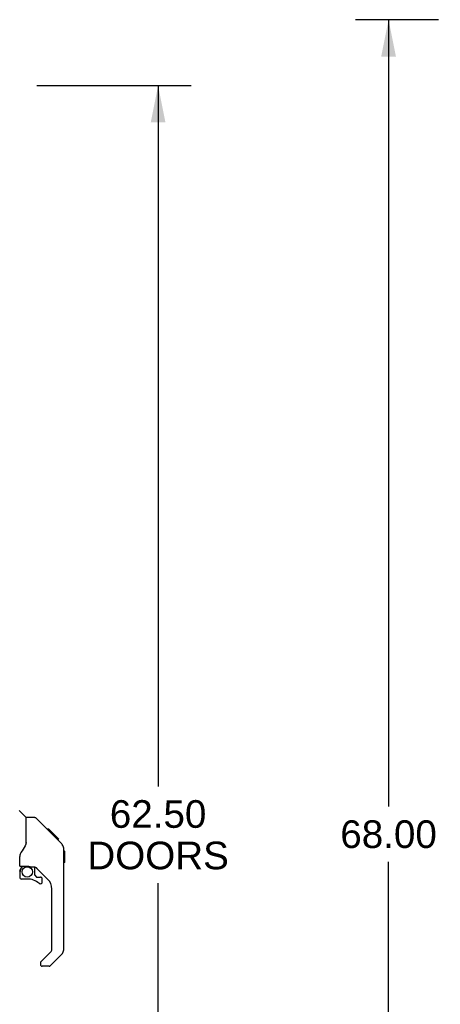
# Model space of a CAD drawing. Header units: inches. Extents: x 0 to 262, y 0 to 169.
# Tile 6 of 74: x 30 to 47, y 80 to 121. Entities that reach past the tile are written whole.
import ezdxf

# ---------------------------------------------------------------- set-up
doc = ezdxf.new("R2010")
doc.units = ezdxf.units.IN
doc.header["$LTSCALE"] = 14.384615
doc.header["$MEASUREMENT"] = 0
doc.layers.get('0').update_dxf_attribs({"linetype": 'CONTINUOUS'})
for name, color, linetype in [('DIMENSIONS', 7, 'CONTINUOUS'), ('LEFTHAND_DOOR_ASSEMBLY', 7, 'CONTINUOUS'), ('RIGHTHAND_DOOR_ASSEMBLY', 7, 'CONTINUOUS')]:
    doc.layers.add(name, color=color, linetype=linetype)
doc.styles.get("Standard").update_dxf_attribs({"font": 'arial.ttf'})
doc.dimstyles.new('DIMSTYLE_1', dxfattribs={"dimtxt": 1.153846, "dimasz": 1.538462, "dimexe": 0.09, "dimexo": 0.07, "dimgap": 0.0375, "dimtad": 0, "dimtih": 1, "dimtoh": 1, "dimzin": 4, "dimdsep": 46, "dimtxsty": 'Standard', "dimblk": '_FILLED', "dimblk1": '_FILLED', "dimblk2": '_FILLED', "dimcen": 0.09, "dimadec": 3, "dimazin": 1, "dimtfac": 1, "dimtdec": 3, "dimtofl": 0, "dimtmove": 0, "dimatfit": 3, "dimldrblk": '_FILLED', "dimfxl": 0, "dimtolj": 1, "dimtzin": 4, "dimarcsym": 0})

# ---------------------------------------------------------------- blocks, each defined once
blk = doc.blocks.new('_FILLED')
at = {"color": 0, "linetype": 'ByBlock'}
blk.add_solid([(0, 0), (-1, 0.2), (-1, -0.2)], dxfattribs=at)
blk = doc.blocks.new('*D9')
at = {"layer": 'DIMENSIONS', "color": 2, "linetype": 'Continuous'}
for p, q in [((30.478, 118.608), (36.931, 118.608)), ((35.547, 118.608), (35.547, 89.354)), ((35.547, 56.108), (35.547, 85.316)), ((30.478, 56.108), (36.931, 56.108))]:
    blk.add_line(p, q, dxfattribs=at)
at = {"layer": 'DIMENSIONS', "color": 2, "linetype": 'Continuous', "xscale": 1.5384615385, "yscale": 1.5384615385, "zscale": 1.5384615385}
for p, rotation in [((35.547, 118.608), 90), ((35.547, 56.108), 270)]:
    blk.add_blockref('_FILLED', p, dxfattribs=dict(at, rotation=rotation))
at = {"layer": 'DIMENSIONS', "color": 2, "linetype": 'Continuous', "insert": (35.547, 88.777), "char_height": 1.1538, "width": 5.9022, "attachment_point": 2, "line_spacing_factor": 0.9}
blk.add_mtext('62.50\\PDOORS', dxfattribs=at)
blk = doc.blocks.new('*D12')
at = {"layer": 'DIMENSIONS', "color": 2, "linetype": 'Continuous'}
for p, q in [((47.265, 121.358), (43.789, 121.358)), ((45.174, 121.358), (45.174, 88.512)), ((45.174, 53.358), (45.174, 86.204)), ((47.265, 53.358), (43.789, 53.358))]:
    blk.add_line(p, q, dxfattribs=at)
at = {"layer": 'DIMENSIONS', "color": 2, "linetype": 'Continuous', "xscale": 1.5384615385, "yscale": 1.5384615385, "zscale": 1.5384615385}
for p, rotation in [((45.174, 121.358), 90), ((45.174, 53.358), 270)]:
    blk.add_blockref('_FILLED', p, dxfattribs=dict(at, rotation=rotation))
at = {"layer": 'DIMENSIONS', "color": 2, "linetype": 'Continuous', "insert": (45.174, 87.935), "char_height": 1.1538, "width": 4.03203, "attachment_point": 2, "line_spacing_factor": 0.9}
blk.add_mtext('68.00', dxfattribs=at)

msp = doc.modelspace()

# ---------------------------------------------------------------- linework, layer by layer
at = {"layer": 'LEFTHAND_DOOR_ASSEMBLY', "color": 7, "linetype": 'Continuous'}
for p, q in [((30.035, 88.053), (29.738, 88.351)), ((30.402, 88.047), (30.041, 88.047)), ((30.041, 86.943), (30.041, 88.047)), ((31.223, 87.259), (30.458, 88.024)), ((30.979, 87.57), (30.912, 87.57)), ((30.987, 87.562), (30.92, 87.562)), ((30.996, 87.552), (30.93, 87.552)), ((30.979, 87.57), (31.306, 87.243)), ((31.003, 87.546), (30.936, 87.546)), ((31.011, 87.538), (30.944, 87.538)), ((31.03, 87.518), (30.964, 87.518)), ((31.053, 87.496), (30.986, 87.496)), ((31.076, 87.472), (31.01, 87.472)), ((31.1, 87.449), (31.033, 87.449)), ((31.124, 87.425), (31.057, 87.425)), ((31.147, 87.401), (31.081, 87.401)), ((31.14, 87.342), (31.096, 87.386)), ((31.17, 87.379), (31.103, 87.379)), ((31.19, 87.359), (31.123, 87.359)), ((31.207, 87.342), (31.14, 87.342)), ((31.22, 87.328), (31.154, 87.328)), ((31.225, 87.324), (31.158, 87.324)), ((31.227, 87.322), (31.16, 87.322)), ((31.227, 87.322), (31.16, 87.322)), ((31.228, 87.321), (31.161, 87.321)), ((31.23, 87.319), (31.163, 87.319)), ((31.235, 87.314), (31.168, 87.314)), ((31.241, 87.308), (31.174, 87.308)), ((31.254, 87.295), (31.187, 87.295)), ((31.223, 87.259), (31.196, 87.286)), ((31.269, 87.279), (31.203, 87.279)), ((31.277, 87.272), (31.21, 87.272)), ((31.284, 87.265), (31.217, 87.265)), ((31.223, 87.259), (31.501, 86.98)), ((31.296, 87.253), (31.229, 87.253)), ((31.301, 87.248), (31.234, 87.248)), ((31.305, 87.244), (31.238, 87.244)), ((31.306, 87.243), (31.239, 87.243)), ((31.306, 87.243), (31.239, 87.243)), ((31.307, 87.242), (31.24, 87.242)), ((31.395, 87.154), (31.307, 87.242)), ((31.324, 87.158), (31.391, 87.158)), ((31.392, 87.156), (31.326, 87.156)), ((31.395, 87.154), (31.328, 87.154)), ((30.041, 87.005), (30.02, 86.947)), ((31.616, 86.703), (31.615, 86.733)), ((29.766, 86.02), (29.766, 86.426)), ((31.616, 82.6), (31.616, 86.703)), ((31.636, 86.652), (31.616, 86.672)), ((31.636, 86.652), (31.636, 86.175)), ((29.785, 86.022), (30.081, 86.022)), ((29.823, 85.942), (29.903, 86.022)), ((29.829, 85.936), (29.826, 85.939)), ((29.833, 85.932), (29.829, 85.936)), ((29.838, 85.928), (29.833, 85.932)), ((30.353, 85.98), (30.266, 85.98)), ((30.396, 85.649), (30.396, 85.975)), ((30.931, 85.484), (30.43, 85.985)), ((31.636, 86.175), (31.616, 86.156)), ((29.766, 85.803), (29.766, 85.565)), ((30.399, 85.64), (30.471, 85.568)), ((30.479, 85.565), (30.632, 85.565)), ((30.081, 85.486), (29.844, 85.486)), ((30.71, 85.367), (30.71, 85.486)), ((31.104, 82.514), (31.104, 85.066)), ((30.646, 82.023), (31.081, 82.459)), ((31.501, 82.322), (31.049, 81.869)), ((30.632, 81.99), (30.632, 81.925)), ((30.993, 81.846), (30.71, 81.846))]:
    msp.add_line(p, q, dxfattribs=at)
for points in [[(30.458, 88.024), (30.45, 88.031), (30.442, 88.037), (30.433, 88.041), (30.423, 88.044), (30.413, 88.046), (30.402, 88.047)], [(31.196, 87.286), (31.183, 87.299), (31.14, 87.342)], [(30.02, 86.947), (29.99, 86.878), (29.953, 86.808), (29.911, 86.736), (29.864, 86.663), (29.819, 86.597)], [(31.616, 86.703), (31.615, 86.733), (31.61, 86.774), (31.6, 86.814), (31.586, 86.853), (31.568, 86.89), (31.547, 86.926), (31.522, 86.958), (31.501, 86.98)], [(29.819, 86.597), (29.808, 86.58), (29.793, 86.551), (29.78, 86.519), (29.771, 86.485), (29.767, 86.451), (29.766, 86.426)], [(29.838, 85.928), (29.828, 85.918), (29.819, 85.907), (29.812, 85.895), (29.805, 85.883), (29.799, 85.87), (29.794, 85.857), (29.791, 85.844), (29.788, 85.83), (29.786, 85.817), (29.786, 85.803)], [(29.826, 85.939), (29.825, 85.94), (29.824, 85.941), (29.823, 85.942), (29.823, 85.942)], [(30.081, 86.022), (30.088, 86.021), (30.108, 86.02), (30.128, 86.018), (30.149, 86.014), (30.168, 86.01), (30.186, 86.004), (30.202, 85.999), (30.216, 85.994), (30.228, 85.99), (30.239, 85.986), (30.248, 85.983), (30.256, 85.981), (30.264, 85.98), (30.265, 85.98)]]:
    msp.add_lwpolyline(points, dxfattribs=at)
msp.add_circle((30.081, 85.781), 0.217, dxfattribs=at)
for centre, radius, start, end in [((30.022, 88.039), 0.0197, 0, 45), ((31.183, 86.687), 0.433, 42.2386, 42.7273), ((29.785, 86.041), 0.0197, 180, 270), ((29.962, 85.803), 0.197, 135, 180), ((30.353, 85.783), 0.197, 45, 90), ((29.844, 85.565), 0.0787, 180, 270), ((30.407, 85.649), 0.0118, 180, 225), ((30.479, 85.577), 0.0118, 225, 270), ((30.632, 85.486), 0.0787, 0, 90), ((30.081, 84.699), 0.787, 50.4788, 90), ((30.632, 85.367), 0.0787, 230.4788, 360), ((30.514, 85.066), 0.591, 0, 45), ((31.025, 82.514), 0.0787, 315, 360), ((31.222, 82.6), 0.394, 315, 360), ((30.679, 81.99), 0.0472, 135, 180), ((30.71, 81.925), 0.0787, 180, 270), ((30.993, 81.925), 0.0787, 270, 315)]:
    msp.add_arc(centre, radius, start, end, dxfattribs=at)
at = {"layer": 'RIGHTHAND_DOOR_ASSEMBLY', "color": 7, "linetype": 'Continuous'}
for centre, radius, start, end in [((31.183, 86.687), 0.433, 42.2386, 42.7273), ((29.962, 85.803), 0.197, 135, 180), ((29.844, 85.565), 0.0787, 180, 270), ((30.632, 85.486), 0.0787, 0, 90), ((30.632, 85.367), 0.0787, 230.4788, 360), ((31.222, 82.6), 0.394, 315, 360), ((30.993, 81.925), 0.0787, 270, 277.5), ((30.993, 81.925), 0.0787, 307.5, 315)]:
    msp.add_arc(centre, radius, start, end, dxfattribs=at)

# ---------------------------------------------------------------- dimensions: what is measured, and where the dimension line sits
at = {"layer": 'DIMENSIONS', "color": 2, "linetype": 'Continuous'}
dim = msp.add_linear_dim(base=(45.174, 53.358), p1=(47.335, 121.358), p2=(47.335, 53.358), angle=270, dimstyle='DIMSTYLE_1', dxfattribs=at)
dim.commit()
dim.dimension.update_dxf_attribs({"geometry": '*D12', "text_midpoint": (45.165, 87.352), "dimtype": 160})
dim = msp.add_linear_dim(base=(35.547, 56.108), p1=(30.408, 118.608), p2=(30.408, 56.108), angle=270, text='<>\\PDOORS', dimstyle='DIMSTYLE_1', dxfattribs=at)
dim.commit()
dim.dimension.update_dxf_attribs({"geometry": '*D9', "text_midpoint": (35.547, 87.335), "dimtype": 160})

doc.saveas('drawing.dxf')
